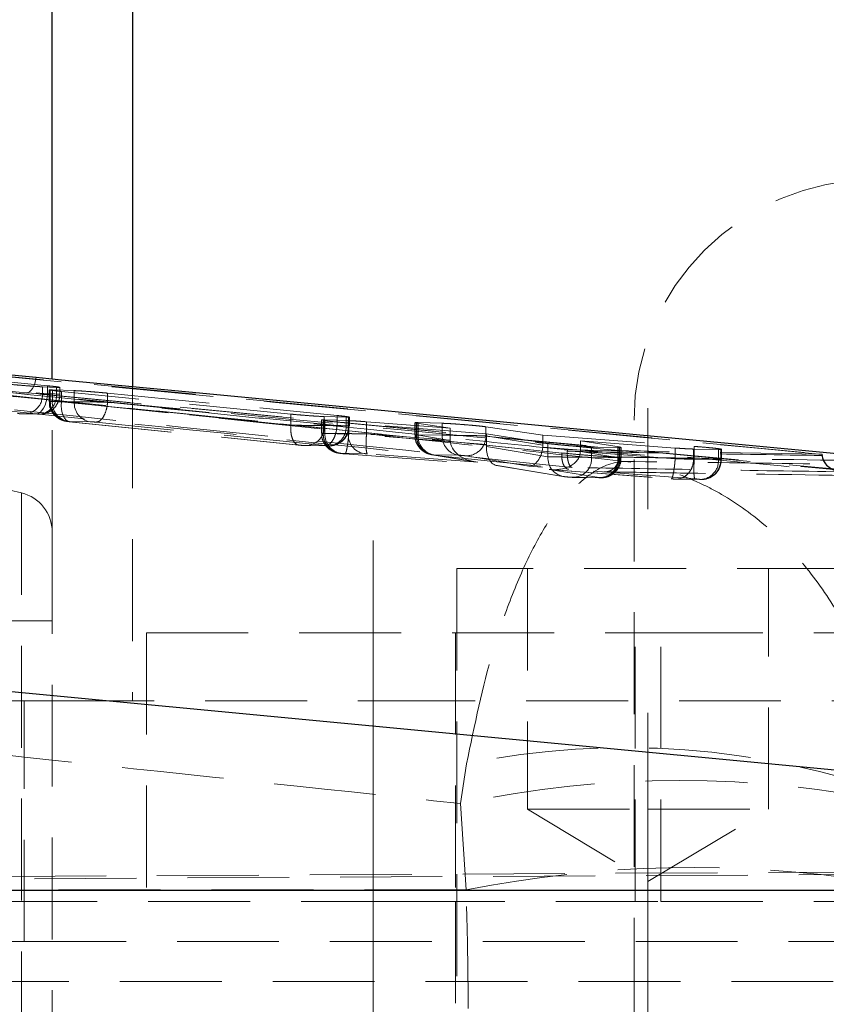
# Model space of a CAD drawing. Header units: millimetres. Extents: x 27 to 395, y 15 to 279.
# Tile 14 of 30: x 130 to 140, y 109 to 122. Entities that reach past the tile are written whole.
import ezdxf

# ---------------------------------------------------------------- set-up
doc = ezdxf.new("R2010")
doc.units = ezdxf.units.MM
doc.linetypes.add('CENTERX2', pattern=[20.32, 12.7, -2.54, 2.54, -2.54])
doc.linetypes.add('HIDDEN', pattern=[1.905, 1.27, -0.635])
doc.layers.add('FORMATO', color=179, linetype='Continuous')

msp = doc.modelspace()

# ---------------------------------------------------------------- linework, layer by layer
at = {"color": 7, "linetype": 'Continuous', "lineweight": 25}
for p, q in [((130.6082, 117.1348), (130.6082, 128.1189)), ((123.0312, 117.8565), (130.4063, 117.154)), ((145.1399, 111.7999), (116.8901, 114.4868)), ((117.015, 110.7594), (145.3848, 110.7594))]:
    msp.add_line(p, q, dxfattribs=at)
at = {"color": 8, "linetype": 'Continuous', "lineweight": 25}
msp.add_line((131.6082, 128.1189), (131.6082, 117.0395), dxfattribs=at)
at = {"color": 7, "linetype": 'HIDDEN', "lineweight": 18}
for p, q in [((114.4993, 118.5299), (136.9592, 116.2107)), ((115.959, 118.5144), (140.1999, 116.1948)), ((130.283, 116.9613), (115.7337, 118.3455)), ((130.5514, 117.048), (126.6191, 117.4297)), ((126.6191, 117.3488), (130.5514, 116.9473)), ((130.6082, 115.2264), (130.6082, 117.1348)), ((130.4067, 116.6983), (126.4744, 117.0998)), ((130.4861, 116.9463), (130.4861, 117.0355)), ((130.4861, 117.0355), (130.6621, 117.0286)), ((130.5514, 116.9473), (130.5514, 117.048)), ((130.5694, 116.9977), (130.5694, 116.853)), ((130.5842, 116.999), (130.6097, 116.9983)), ((130.5842, 116.8534), (130.5842, 116.999)), ((130.6097, 116.9983), (130.8826, 116.9878)), ((130.6097, 116.8534), (130.6097, 116.9983)), ((130.6621, 116.9433), (130.6621, 117.0286)), ((130.6621, 117.0286), (130.6968, 117.0281)), ((130.7019, 116.9437), (130.7019, 117.0294)), ((130.8826, 116.8488), (130.8826, 116.9878)), ((131.6082, 117.0395), (131.6082, 113.1189)), ((141.055, 115.9441), (130.283, 116.9613)), ((141.2007, 115.9228), (130.283, 116.9613)), ((130.6621, 116.9433), (130.4861, 116.9463)), ((130.7221, 116.8491), (130.7221, 116.9781)), ((133.5813, 116.695), (130.7221, 116.9781)), ((131.2984, 116.8436), (131.2984, 116.9563)), ((131.2984, 116.9563), (134.1575, 116.6772)), ((130.6097, 116.8534), (130.8826, 116.8488)), ((133.5813, 116.5572), (130.7221, 116.8491)), ((131.2984, 116.8436), (134.1575, 116.5516)), ((131.2984, 116.8435), (131.2984, 116.8436)), ((130.1809, 116.7021), (130.2491, 116.6973)), ((130.2491, 116.6973), (130.4251, 116.6943)), ((130.2651, 116.6963), (130.4411, 116.6934)), ((130.4251, 116.6943), (130.4067, 116.6983)), ((130.4251, 116.6943), (130.4411, 116.6934)), ((133.5813, 116.5572), (133.5813, 116.695)), ((133.9638, 116.6208), (133.9638, 116.4558)), ((133.9831, 116.6225), (134.0038, 116.6222)), ((133.9831, 116.4563), (133.9831, 116.6225)), ((133.9972, 116.5519), (133.9972, 116.6642)), ((134.2701, 116.656), (133.9972, 116.6642)), ((134.0038, 116.6222), (134.2967, 116.6136)), ((134.0038, 116.4562), (134.0038, 116.6222)), ((134.1575, 116.5517), (134.1575, 116.6772)), ((134.2701, 116.5473), (134.2701, 116.656)), ((134.3001, 116.6557), (134.2701, 116.656)), ((134.3001, 116.5473), (134.3001, 116.6557)), ((134.3104, 116.5477), (134.3104, 116.6573)), ((137.8582, 99.6189), (137.8582, 116.6189)), ((130.8063, 116.6044), (130.8018, 116.6044)), ((131.0793, 116.5998), (130.8063, 116.6044)), ((130.8213, 116.6004), (130.8265, 116.6001)), ((130.8213, 116.6004), (133.6802, 116.3085)), ((130.8265, 116.6001), (133.6854, 116.3082)), ((134.0126, 116.3026), (131.1541, 116.5945)), ((133.5813, 116.5572), (133.5813, 116.5572)), ((134.2701, 116.5473), (133.9972, 116.5519)), ((134.1575, 116.5516), (134.1575, 116.5517)), ((134.2967, 116.4513), (134.2967, 116.6136)), ((134.3031, 116.4489), (134.3031, 116.5835)), ((136.0208, 116.4493), (134.3031, 116.5835)), ((134.5241, 116.5995), (135.5684, 116.5188)), ((134.5241, 116.449), (134.5241, 116.5995)), ((135.1262, 116.5873), (135.1262, 116.4363)), ((135.151, 116.582), (135.127, 116.5869)), ((135.1428, 116.5892), (135.1665, 116.5889)), ((135.1428, 116.4367), (135.1428, 116.5892)), ((135.151, 116.4351), (135.151, 116.582)), ((135.5684, 116.5188), (135.151, 116.582)), ((135.1665, 116.5889), (135.469, 116.5805)), ((135.1665, 116.4367), (135.1665, 116.5889)), ((135.469, 116.4316), (135.469, 116.5805)), ((135.5684, 116.3691), (135.5684, 116.5188)), ((136.0113, 116.4235), (136.0113, 116.5369)), ((136.0113, 116.5369), (136.7218, 116.4313)), ((133.9831, 116.4562), (133.9831, 116.4563)), ((133.9831, 116.4562), (134.0038, 116.4561)), ((134.0038, 116.4562), (134.2967, 116.4513)), ((134.0038, 116.4561), (134.0038, 116.4562)), ((134.3031, 116.4489), (134.3029, 116.4488)), ((136.0208, 116.317), (134.3031, 116.4489)), ((134.5241, 116.4489), (134.5241, 116.449)), ((134.5241, 116.449), (135.5684, 116.3691)), ((135.5684, 116.3657), (135.151, 116.4351)), ((135.1665, 116.4367), (135.469, 116.4316)), ((136.0113, 116.4235), (136.7218, 116.3072)), ((136.0208, 116.317), (136.0208, 116.4493)), ((136.7852, 116.3285), (136.0208, 116.4493)), ((136.7218, 116.3072), (136.7218, 116.4313)), ((136.7218, 116.4313), (138.6086, 116.2919)), ((133.7602, 116.3029), (134.0332, 116.2983)), ((133.7761, 116.3019), (134.0492, 116.2973)), ((134.0332, 116.2983), (134.0384, 116.2983)), ((136.7852, 116.1638), (136.0203, 116.2908)), ((136.7204, 116.281), (138.6085, 116.1364)), ((136.7852, 116.1638), (136.7852, 116.3285)), ((137.1889, 116.2307), (137.1889, 116.3602)), ((138.3704, 116.2721), (137.1889, 116.3602)), ((137.1889, 116.3602), (137.6704, 116.2855)), ((137.3289, 116.1557), (137.3289, 116.2835)), ((137.6564, 116.2771), (137.3289, 116.2835)), ((137.6564, 116.1502), (137.6564, 116.2771)), ((137.6825, 116.2771), (137.6564, 116.2771)), ((137.6704, 116.1518), (137.6704, 116.2855)), ((137.6825, 116.1502), (137.6825, 116.2771)), ((137.6966, 116.1506), (137.6966, 116.2794)), ((138.3704, 116.1367), (138.3704, 116.2721)), ((138.5996, 116.1343), (138.5996, 116.2594)), ((138.9092, 116.2538), (138.5996, 116.2594)), ((138.6086, 116.1365), (138.6086, 116.2919)), ((138.9378, 116.2539), (138.9092, 116.2538)), ((138.9092, 116.1291), (138.9092, 116.2538)), ((138.9378, 116.1291), (138.9378, 116.2539)), ((138.9493, 116.1295), (138.9493, 116.2558)), ((134.2054, 116.2071), (134.1952, 116.2072)), ((134.4933, 116.2023), (134.2054, 116.2071)), ((134.2551, 116.1998), (136.1565, 116.0539)), ((134.2561, 116.1996), (136.1508, 116.0541)), ((135.9103, 116.0947), (134.5348, 116.1999)), ((135.3395, 116.1885), (135.8773, 116.0991)), ((135.3631, 116.1876), (135.359, 116.1876)), ((135.359, 116.1876), (135.3604, 116.1861)), ((135.3604, 116.1861), (135.9103, 116.0947)), ((135.6656, 116.1825), (135.3631, 116.1876)), ((136.5482, 116.0459), (135.7627, 116.1745)), ((136.9592, 116.2097), (136.9587, 116.2097)), ((136.9592, 116.2097), (136.9592, 116.2107)), ((136.9592, 116.2107), (136.9843, 116.2081)), ((137.027, 116.2481), (137.0265, 116.2308)), ((140.1999, 116.1948), (137.027, 116.2481)), ((137.1889, 116.2307), (137.6704, 116.1518)), ((138.3704, 116.1366), (137.1889, 116.2273)), ((137.6564, 116.1502), (137.3289, 116.1557)), ((138.3704, 116.1366), (138.3704, 116.1367)), ((138.5996, 116.1343), (138.5996, 116.1343)), ((138.9092, 116.1291), (138.5996, 116.1343)), ((138.6085, 116.1364), (138.6086, 116.1365)), ((140.1999, 116.1932), (140.1999, 116.1948)), ((140.2002, 116.179), (140.1999, 116.1932)), ((136.1424, 116.0552), (136.9737, 115.9172)), ((136.1565, 116.0539), (136.9945, 115.9148)), ((138.6174, 115.8875), (136.5482, 116.0459)), ((136.8018, 116.0043), (138.3211, 115.8877)), ((137.4218, 115.9028), (136.8018, 116.0043)), ((136.8154, 116.0031), (138.3232, 115.8873)), ((137.0919, 115.9067), (137.4194, 115.9012)), ((137.1078, 115.9058), (137.4354, 115.9002)), ((137.4194, 115.9012), (137.424, 115.9012)), ((137.424, 115.9012), (137.4218, 115.9028)), ((138.3631, 115.8853), (138.6722, 115.8801)), ((138.379, 115.8843), (138.6882, 115.8791)), ((138.6722, 115.8801), (138.6772, 115.8801)), ((130.2253, 115.7107), (130.2253, 100.5271)), ((130.6082, 115.2264), (130.6082, 101.0114)), ((140.4127, 114.7689), (135.6502, 114.7689)), ((135.6502, 114.7689), (135.6502, 102.2689)), ((136.5315, 114.7689), (136.5315, 111.7689)), ((139.5315, 111.7689), (139.5315, 114.7689)), ((130.6082, 114.1189), (101.1075, 114.1189)), ((131.7815, 113.9689), (138.1926, 113.9689)), ((131.7815, 113.9689), (131.7815, 110.6189)), ((135.6315, 113.9689), (135.6315, 110.6189)), ((137.8704, 110.6189), (137.8704, 113.9689)), ((138.1926, 110.6189), (138.1926, 113.9689)), ((138.1926, 113.9689), (142.2593, 113.9689)), ((130.2586, 110.1189), (130.2586, 113.1189)), ((130.6082, 113.1189), (134.6082, 113.1189)), ((134.6082, 113.1189), (134.6082, 103.1189)), ((134.6082, 113.1189), (146.9738, 113.1189)), ((135.6973, 111.839), (135.7713, 112.3357)), ((135.6973, 111.839), (135.7673, 110.7627)), ((136.5315, 111.7689), (138.0315, 111.7689)), ((136.5315, 111.7689), (138.0315, 110.8676)), ((138.0315, 111.7689), (139.5315, 111.7689)), ((138.0315, 110.8676), (139.5315, 111.7689)), ((140.8036, 110.9857), (94.1176, 110.7502)), ((146.8972, 110.9857), (107.505, 110.7879)), ((135.7673, 110.7627), (114.138, 110.7627)), ((134.9798, 110.6189), (130.0315, 110.6189)), ((134.9798, 110.6189), (138.1926, 110.6189)), ((135.6315, 110.6189), (135.6315, 105.6189)), ((138.1926, 110.6189), (142.2593, 110.6189)), ((125.8582, 110.1189), (130.2586, 110.1189)), ((130.2586, 110.1189), (180.9578, 110.1189)), ((114.3051, 109.6189), (147.3119, 109.6189))]:
    msp.add_line(p, q, dxfattribs=at)
at = {"color": 7, "linetype": 'HIDDEN', "lineweight": 18, "flags": 128}
for points in [[(130.4063, 117.154), (130.4006, 117.1153), (130.3912, 117.0785), (130.3784, 117.0448), (130.3627, 117.0156), (130.3445, 116.9918), (130.3247, 116.9745), (130.304, 116.9642), (130.283, 116.9613)], [(130.4067, 116.6983), (130.4315, 116.7028), (130.4561, 116.7167), (130.4796, 116.7396), (130.501, 116.7705), (130.5195, 116.8083), (130.5345, 116.8516), (130.5452, 116.8985), (130.5514, 116.9473)], [(130.7221, 116.8491), (130.7208, 116.8008), (130.7242, 116.7543), (130.7324, 116.7114), (130.7448, 116.6738), (130.7611, 116.6428), (130.7807, 116.6196), (130.8028, 116.6052), (130.8213, 116.6004)], [(138.9468, 116.1295), (138.9378, 116.1291), (138.9378, 116.1291), (138.9378, 116.1291)]]:
    msp.add_lwpolyline(points, dxfattribs=at)
at = {"color": 7, "linetype": 'Continuous', "lineweight": 25, "flags": 128}
msp.add_lwpolyline([(130.4063, 117.154), (130.7224, 117.1239), (132.0943, 116.9932), (137.582, 116.4707), (141.176, 116.1288)], dxfattribs=at)
at = {"color": 7, "linetype": 'HIDDEN', "lineweight": 18}
for centre, radius, start, end in [((140.8582, 116.6189), 3, 90, 180), ((115.8579, 56.0821), 61.3368, 76.45324, 103.54676), ((130.2538, 116.9301), 0.2328, 268.8442, 3.99594), ((130.4277, 116.9279), 0.2349, 273.2669, 3.76628), ((130.8305, 116.849), 0.2463, 178.97937, 263.30635), ((130.8469, 116.8386), 0.2377, 176.42697, 260.1781), ((131.1199, 116.8341), 0.2377, 176.44029, 260.17375), ((133.7649, 116.5356), 0.2328, 268.84411, 3.99451), ((134.0379, 116.531), 0.2328, 268.8525, 4.00225), ((134.0562, 116.5416), 0.244, 265.82026, 1.33947), ((134.0593, 116.5448), 0.2474, 272.67427, 0.66809), ((134.5339, 116.4365), 0.2377, 176.42426, 260.17269), ((135.3885, 116.4316), 0.2457, 178.81457, 263.09914), ((135.3847, 116.4191), 0.2342, 176.07566, 264.03921), ((135.4037, 116.4218), 0.2377, 176.42642, 260.17707), ((135.7062, 116.4167), 0.2377, 176.42292, 260.17444), ((135.7656, 116.4202), 0.2457, 269.32526, 0.76824), ((137.0189, 116.1477), 0.2342, 176.05413, 264.02669), ((137.0966, 116.1395), 0.2328, 268.84386, 3.99638), ((137.4241, 116.134), 0.2328, 268.83936, 3.99313), ((137.4247, 116.1485), 0.2457, 269.32627, 0.76991), ((137.4403, 116.1429), 0.2423, 266.13518, 1.72644), ((138.6769, 116.1128), 0.2328, 268.85065, 4.00129), ((138.6944, 116.1229), 0.2434, 265.92572, 1.46806), ((138.6978, 116.126), 0.2469, 271.98895, 0.80111), ((130.1082, 115.2264), 0.5, 0, 76.45324), ((137.7579, 102.5624), 9.9733, 70.10535, 101.48993), ((138.4265, 99.0315), 13.0951, 77.9704, 102.0296), ((138.5914, 96.6012), 14.4404, 81.12487, 101.27791)]:
    msp.add_arc(centre, radius, start, end, dxfattribs=at)
for centre, major_axis, ratio, start_param, end_param in [((130.4019, 116.9478), (0.3, -0.004), 0.0061331, 5.7621068, 7.3325412), ((130.8744, 116.8486), (0.3052, -0.0045), 0.0066529, 2.6205619, 2.8266355), ((134.0089, 116.5518), (0.3013, -0.0042), 0.0062637, 5.7620964, 6.0234009), ((134.2256, 116.4562), (0.0025, 0.25), 0.8870592, 1.5796898, 3.0618006), ((135.4295, 116.4319), (0.3033, -0.0043), 0.0064683, 2.8103461, 3.5486645), ((135.431, 116.4318), (0.3051, -0.0045), 0.0066412, 2.620556, 2.8076641), ((135.6717, 116.3635), (-0.0028, 0.2508), 0.4117815, 1.5438862, 1.5573216), ((135.9305, 116.3437), (0.3608, -0.0437), 0.6870885, 3.2284535, 4.7397099), ((136.1766, 116.3029), (0.0301, 0.2483), 0.6194832, 1.6943715, 3.2057072), ((135.917, 116.3228), (-0.0029, 0.2508), 0.4139616, 4.5794385, 4.684446), ((136.5683, 116.2949), (0.0298, 0.2484), 0.6103038, 3.2047555, 4.7295354), ((136.4621, 116.3123), (0.2517, -0.0668), 0.9596168, 0.1445482, 0.2493964), ((136.822, 116.2533), (0.3657, -0.0439), 0.6780652, 4.7386313, 6.3549734), ((136.9285, 116.2359), (0.2531, -0.0643), 0.9571793, 0.2253472, 0.2386305), ((137.3935, 116.1549), (0.3031, -0.0043), 0.0064501, 5.7621372, 5.9754422), ((137.3917, 116.1551), (0.3049, -0.0044), 0.0066303, 5.9773316, 6.7009865), ((138.6478, 116.1336), (0.3014, -0.0042), 0.0062789, 5.762099, 6.0065379), ((133.7002, 108.1189), (0, 15.225), 0.1378661, 4.5378561, 4.8869219)]:
    msp.add_ellipse(centre, major_axis=major_axis, ratio=ratio, start_param=start_param, end_param=end_param, dxfattribs=at)
for points, knots in [([(136.9587, 116.2097), (134.6687, 116.449), (127.183, 117.2312), (119.6959, 117.9941), (114.4993, 118.5237)], [0, 0, 0, 0, 0.3059263, 1, 1, 1, 1]), ([(137.027, 116.2481), (137.0134, 116.2495), (136.5333, 116.2992), (134.1872, 116.5416), (126.9399, 117.2864), (120.1584, 117.9731), (115.2433, 118.4709)], [0, 0, 0, 0, 0.0018692, 0.0661232, 0.3231391, 1, 1, 1, 1]), ([(140.1999, 116.1932), (136.1648, 116.5772), (128.0856, 117.346), (120.003, 118.1203), (115.9589, 118.508), (115.9584, 118.5081)], [0, 0, 0, 0, 0.4994087, 0.9999387, 1, 1, 1, 1]), ([(114.5821, 118.3216), (119.779, 117.792), (127.2666, 117.0291), (134.7532, 116.2468), (137.0435, 116.0075)], [0, 0, 0, 0, 0.6940826, 1, 1, 1, 1]), ([(137.0855, 116.0304), (133.4011, 116.4108), (126.0435, 117.1703), (118.6853, 117.9158), (115.0118, 118.288)], [0, 0, 0, 0, 0.50076011, 1, 1, 1, 1]), ([(115.7689, 118.3326), (119.9077, 117.936), (128.1375, 117.1473), (136.3669, 116.3644), (140.4577, 115.9752)], [0, 0, 0, 0, 0.502896, 1, 1, 1, 1]), ([(137.7365, 116.105), (136.2211, 116.2673), (129.4496, 116.9925), (122.6587, 117.6911), (117.3875, 118.2334)], [0, 0, 0, 0, 0.22378, 1, 1, 1, 1]), ([(130.0765, 117.0669), (130.1075, 117.0639), (130.1695, 117.058), (130.2736, 117.0493), (130.3706, 117.0421), (130.4434, 117.0374), (130.4741, 117.036), (130.4861, 117.0355)], [0, 0, 0, 0, 0.2157015, 0.4314022, 0.6469652, 0.861914, 1, 1, 1, 1]), ([(130.6978, 117.0294), (130.6987, 117.0297), (130.7017, 117.0307), (130.6707, 117.0352), (130.6171, 117.0415), (130.5703, 117.0462), (130.5514, 117.048)], [0, 0, 0, 0, 0.1436361, 0.463462, 0.7841838, 1, 1, 1, 1]), ([(130.7221, 116.9781), (130.694, 116.981), (130.6378, 116.9868), (130.5853, 116.9936), (130.5619, 116.9982), (130.5767, 116.9987), (130.5842, 116.999)], [0, 0, 0, 0, 0.2492976, 0.498652, 0.7467319, 1, 1, 1, 1]), ([(130.8826, 116.9878), (130.9025, 116.9869), (130.9422, 116.9851), (131.0326, 116.9789), (131.1336, 116.9711), (131.2264, 116.9631), (131.2778, 116.9582), (131.2984, 116.9563)], [0, 0, 0, 0, 0.21320005, 0.42635047, 0.64056803, 0.85635209, 1, 1, 1, 1]), ([(130.4411, 116.6934), (130.4487, 116.6934), (130.4724, 116.6933), (130.521, 116.7009), (130.5811, 116.7259), (130.6416, 116.7733), (130.6857, 116.8459), (130.7062, 116.9077), (130.7009, 116.9405), (130.7004, 116.9435)], [0, 0, 0, 0, 0.0643979, 0.2011578, 0.3493211, 0.5462194, 0.7549314, 0.9773274, 1, 1, 1, 1]), ([(130.7221, 116.8491), (130.7221, 116.8491), (130.6925, 116.8496), (130.6383, 116.8507), (130.5839, 116.8522), (130.5639, 116.8528), (130.5728, 116.854), (130.5842, 116.8534), (130.5842, 116.8534)], [0, 0, 0, 0, 0.00014578, 0.24827714, 0.5009955, 0.75406029, 0.9998656, 1, 1, 1, 1]), ([(130.5734, 116.8531), (130.5727, 116.8369), (130.5709, 116.7944), (130.5964, 116.7337), (130.6351, 116.6804), (130.6774, 116.6453), (130.717, 116.6237), (130.7505, 116.6119), (130.7759, 116.6063), (130.7959, 116.6032), (130.812, 116.6013), (130.8241, 116.6001), (130.8273, 116.5998)], [0, 0, 0, 0, 0.1169611, 0.308008, 0.4640576, 0.595595, 0.7050429, 0.7920928, 0.8549284, 0.8990454, 0.9731632, 1, 1, 1, 1]), ([(130.8826, 116.8488), (130.8826, 116.8488), (130.8995, 116.8483), (130.9434, 116.8487), (131.0311, 116.8476), (131.1309, 116.8462), (131.2242, 116.8451), (131.2763, 116.8435), (131.2984, 116.8435), (131.2984, 116.8435)], [0, 0, 0, 0, 0.0001262, 0.2142753, 0.4247345, 0.6349826, 0.8479725, 0.9999615, 1, 1, 1, 1]), ([(131.1541, 116.5945), (131.1708, 116.598), (131.2041, 116.605), (131.2499, 116.6625), (131.2852, 116.7451), (131.294, 116.8107), (131.2984, 116.8435)], [0, 0, 0, 0, 0.2500007, 0.500003, 0.7499958, 1, 1, 1, 1]), ([(130.1756, 116.7024), (130.183, 116.7017), (130.1992, 116.7002), (130.2264, 116.6981), (130.2483, 116.6968), (130.2604, 116.6965), (130.2651, 116.6963)], [0, 0, 0, 0, 0.2418159, 0.5306191, 0.8201368, 1, 1, 1, 1]), ([(133.9972, 116.6642), (133.9772, 116.665), (133.9374, 116.6666), (133.8467, 116.6724), (133.7457, 116.6801), (133.653, 116.688), (133.6017, 116.693), (133.5813, 116.695)], [0, 0, 0, 0, 0.2134145, 0.4267967, 0.6411558, 0.8570336, 1, 1, 1, 1]), ([(133.9645, 116.6208), (133.9643, 116.6209), (133.9584, 116.6225), (133.971, 116.6225), (133.9831, 116.6225)], [0, 0, 0, 0, 0.0396881, 1, 1, 1, 1]), ([(134.1575, 116.6772), (134.1859, 116.6743), (134.2425, 116.6686), (134.293, 116.6618), (134.3143, 116.658), (134.3095, 116.6573), (134.3092, 116.6573)], [0, 0, 0, 0, 0.3239265, 0.6478996, 0.970379, 1, 1, 1, 1]), ([(130.8018, 116.6044), (130.8005, 116.6043), (130.7979, 116.6041), (130.8019, 116.6031), (130.8113, 116.6017), (130.8215, 116.6006), (130.8265, 116.6001)], [0, 0, 0, 0, 0.2403985, 0.4908332, 0.7456344, 1, 1, 1, 1]), ([(131.1541, 116.5945), (131.1502, 116.5949), (131.1407, 116.5958), (131.1237, 116.5973), (131.1058, 116.5986), (131.0898, 116.5995), (131.0828, 116.5997), (131.0793, 116.5998)], [0, 0, 0, 0, 0.1526826, 0.3701841, 0.5824583, 0.7911356, 1, 1, 1, 1]), ([(133.5813, 116.5572), (133.5805, 116.5292), (133.5789, 116.4732), (133.5946, 116.3986), (133.6224, 116.3411), (133.6551, 116.3122), (133.6775, 116.3092), (133.6854, 116.3082)], [0, 0, 0, 0, 0.21587489, 0.43175115, 0.64762058, 0.87679873, 1, 1, 1, 1]), ([(133.9972, 116.5519), (133.9971, 116.5519), (133.9803, 116.5519), (133.936, 116.5522), (133.8482, 116.5531), (133.7479, 116.5545), (133.6556, 116.5559), (133.602, 116.5569), (133.5813, 116.5572), (133.5813, 116.5572)], [0, 0, 0, 0, 0.00012619, 0.21445017, 0.4254985, 0.63628765, 0.84955243, 0.99987379, 1, 1, 1, 1]), ([(134.3031, 116.5835), (134.2684, 116.5863), (134.1989, 116.592), (134.1023, 116.6014), (134.0225, 116.6101), (133.994, 116.6145), (133.9797, 116.6166)], [0, 0, 0, 0, 0.2500485, 0.5000792, 0.750423, 1, 1, 1, 1]), ([(134.0126, 116.3026), (134.0215, 116.3036), (134.0452, 116.3062), (134.0831, 116.3357), (134.1197, 116.393), (134.147, 116.4676), (134.154, 116.5236), (134.1575, 116.5516)], [0, 0, 0, 0, 0.1343173, 0.3592747, 0.5728456, 0.786423, 1, 1, 1, 1]), ([(134.1575, 116.5517), (134.1576, 116.5517), (134.1845, 116.5512), (134.2361, 116.55), (134.2905, 116.5491), (134.3151, 116.5464), (134.3093, 116.5504), (134.3001, 116.5473), (134.3001, 116.5473)], [0, 0, 0, 0, 0.0001473, 0.2364769, 0.489034, 0.74297, 0.9998434, 1, 1, 1, 1]), ([(134.2967, 116.6136), (134.3106, 116.6131), (134.3438, 116.6118), (134.4219, 116.6072), (134.4898, 116.6021), (134.5241, 116.5995)], [0, 0, 0, 0, 0.2623399, 0.6268754, 1, 1, 1, 1]), ([(135.129, 116.5873), (135.1295, 116.5881), (135.1302, 116.5891), (135.1407, 116.5892), (135.1428, 116.5892)], [0, 0, 0, 0, 0.8010168, 1, 1, 1, 1]), ([(135.469, 116.5805), (135.4889, 116.5798), (135.5288, 116.5783), (135.6194, 116.5727), (135.7207, 116.5654), (135.8242, 116.5568), (135.9172, 116.5481), (135.9792, 116.5413), (136.0031, 116.538), (136.0113, 116.5369)], [0, 0, 0, 0, 0.1526126, 0.3052209, 0.457593, 0.6118222, 0.7648745, 0.9188571, 1, 1, 1, 1]), ([(134.3029, 116.4488), (134.2948, 116.449), (134.2523, 116.4496), (134.1719, 116.4508), (134.077, 116.4526), (134.0052, 116.4542), (133.9648, 116.4554), (133.9614, 116.456), (133.9739, 116.4563), (133.9831, 116.4563), (133.9831, 116.4563)], [0, 0, 0, 0, 0.0396743, 0.206467, 0.3851235, 0.5503019, 0.718615, 0.8866932, 0.9999083, 1, 1, 1, 1]), ([(133.9675, 116.4558), (133.9665, 116.4452), (133.9628, 116.4075), (133.9846, 116.349), (134.0216, 116.2918), (134.064, 116.2534), (134.1047, 116.2295), (134.1399, 116.2161), (134.1668, 116.2098), (134.1867, 116.2065), (134.206, 116.2041), (134.2309, 116.2016), (134.2487, 116.2002), (134.256, 116.1996)], [0, 0, 0, 0, 0.071065, 0.2538824, 0.4026943, 0.5286966, 0.6341747, 0.7192055, 0.7819726, 0.8215037, 0.88111, 0.951119, 1, 1, 1, 1]), ([(134.1952, 116.2072), (134.193, 116.2074), (134.1825, 116.2085), (134.1462, 116.2152), (134.0893, 116.2403), (134.0306, 116.2971), (133.9908, 116.3719), (133.9857, 116.4281), (133.9831, 116.4562)], [0, 0, 0, 0, 0.019295, 0.0910961, 0.3184829, 0.5457019, 0.7728496, 1, 1, 1, 1]), ([(134.2551, 116.1998), (134.257, 116.2001), (134.2608, 116.2005), (134.2673, 116.214), (134.274, 116.2363), (134.2808, 116.2674), (134.2874, 116.3059), (134.2935, 116.3502), (134.2988, 116.3985), (134.3016, 116.4321), (134.3029, 116.4488)], [0, 0, 0, 0, 0.1249972, 0.2500095, 0.3749995, 0.5000019, 0.625004, 0.7500054, 0.8749998, 1, 1, 1, 1]), ([(134.2967, 116.4513), (134.2967, 116.4513), (134.3094, 116.4513), (134.3461, 116.451), (134.4233, 116.4503), (134.4902, 116.4495), (134.5241, 116.4489), (134.5241, 116.4489)], [0, 0, 0, 0, 0.0002133, 0.2723605, 0.6360321, 0.9997932, 1, 1, 1, 1]), ([(134.5348, 116.1999), (134.5336, 116.2008), (134.5318, 116.202), (134.5273, 116.2104), (134.522, 116.2335), (134.5185, 116.2902), (134.5188, 116.3648), (134.5224, 116.4209), (134.5241, 116.4489)], [0, 0, 0, 0, 0.08318751, 0.11516889, 0.33637499, 0.55758231, 0.77879069, 1, 1, 1, 1]), ([(135.1303, 116.4361), (135.1296, 116.4199), (135.1278, 116.3774), (135.1534, 116.3167), (135.1921, 116.2634), (135.2346, 116.2282), (135.2745, 116.2066), (135.3081, 116.1949), (135.3295, 116.1902), (135.3383, 116.1887), (135.3399, 116.1885)], [0, 0, 0, 0, 0.135433, 0.353846, 0.5334189, 0.6854894, 0.8119281, 0.9123641, 0.9841194, 1, 1, 1, 1]), ([(135.469, 116.4316), (135.469, 116.4316), (135.4859, 116.4316), (135.5305, 116.4312), (135.6188, 116.4303), (135.7212, 116.4289), (135.8242, 116.4274), (135.9176, 116.4257), (135.9785, 116.4243), (136.0036, 116.4238), (136.0113, 116.4235), (136.0113, 116.4235)], [0, 0, 0, 0, 0.00009, 0.152766, 0.3079889, 0.4545354, 0.6152673, 0.7651549, 0.9174524, 0.9999139, 1, 1, 1, 1]), ([(133.6804, 116.3085), (133.6818, 116.3083), (133.6918, 116.3073), (133.7135, 116.3054), (133.743, 116.3033), (133.7625, 116.3022), (133.7733, 116.302), (133.7757, 116.3019)], [0, 0, 0, 0, 0.0481658, 0.3350932, 0.6089372, 0.9103325, 1, 1, 1, 1]), ([(133.6854, 116.3082), (133.6893, 116.3078), (133.6988, 116.3069), (133.7158, 116.3054), (133.7338, 116.3041), (133.7497, 116.3032), (133.7567, 116.303), (133.7602, 116.3029)], [0, 0, 0, 0, 0.1528034, 0.3712838, 0.5849378, 0.7953297, 1, 1, 1, 1]), ([(134.0384, 116.2983), (134.0394, 116.2984), (134.0414, 116.2987), (134.0365, 116.2998), (134.0269, 116.3011), (134.0173, 116.3021), (134.0126, 116.3026)], [0, 0, 0, 0, 0.2522841, 0.504403, 0.7593948, 1, 1, 1, 1]), ([(134.049, 116.2973), (134.0505, 116.2973), (134.0582, 116.2972), (134.0671, 116.2975), (134.0742, 116.2978)], [0, 0, 0, 0, 0.1921735, 1, 1, 1, 1]), ([(137.3289, 116.2835), (137.309, 116.2841), (137.2693, 116.2854), (137.1793, 116.2908), (137.0782, 116.2982), (136.9747, 116.3071), (136.8813, 116.3163), (136.8181, 116.3236), (136.7939, 116.3272), (136.7852, 116.3285)], [0, 0, 0, 0, 0.15119119, 0.30235643, 0.45285598, 0.60759209, 0.76005436, 0.91394127, 1, 1, 1, 1]), ([(137.6704, 116.2855), (137.6812, 116.2835), (137.7029, 116.2795), (137.6951, 116.2775), (137.6839, 116.2771), (137.6825, 116.2771)], [0, 0, 0, 0, 0.4654809, 0.9310438, 1, 1, 1, 1]), ([(138.5996, 116.2594), (138.5855, 116.2598), (138.5521, 116.2607), (138.4734, 116.2648), (138.4051, 116.2696), (138.3704, 116.2721)], [0, 0, 0, 0, 0.26250436, 0.62537911, 1, 1, 1, 1]), ([(138.6086, 116.2919), (138.6433, 116.2893), (138.7127, 116.284), (138.8099, 116.2752), (138.8882, 116.2669), (138.9381, 116.26), (138.9553, 116.2555), (138.9431, 116.2544), (138.9378, 116.2539)], [0, 0, 0, 0, 0.1731134, 0.3462165, 0.5195317, 0.6923928, 0.8642226, 1, 1, 1, 1]), ([(134.1952, 116.2072), (134.1948, 116.2071), (134.1931, 116.207), (134.1939, 116.2064), (134.201, 116.2051), (134.2141, 116.2036), (134.2314, 116.2018), (134.246, 116.2006), (134.2537, 116.2), (134.2551, 116.1998)], [0, 0, 0, 0, 0.0586328, 0.2322962, 0.4092254, 0.5860111, 0.7793385, 0.9596891, 1, 1, 1, 1]), ([(134.5348, 116.1999), (134.5286, 116.2004), (134.5163, 116.2013), (134.502, 116.202), (134.4959, 116.2022), (134.4933, 116.2023)], [0, 0, 0, 0, 0.3705483, 0.7405818, 1, 1, 1, 1]), ([(135.7627, 116.1745), (135.7612, 116.1747), (135.7569, 116.1754), (135.7459, 116.1767), (135.7292, 116.1783), (135.7107, 116.1799), (135.6925, 116.1813), (135.6764, 116.1822), (135.6692, 116.1824), (135.6656, 116.1825)], [0, 0, 0, 0, 0.0814554, 0.2357573, 0.3859434, 0.5441636, 0.6941733, 0.8470928, 1, 1, 1, 1]), ([(137.3289, 116.1557), (137.3289, 116.1557), (137.312, 116.1557), (137.267, 116.1561), (137.1803, 116.1569), (137.0787, 116.1584), (136.9765, 116.1598), (136.8812, 116.1616), (136.8198, 116.1627), (136.7927, 116.1638), (136.7853, 116.1638), (136.7852, 116.1638)], [0, 0, 0, 0, 0.0000896, 0.1522101, 0.3083847, 0.4431594, 0.6109686, 0.7581936, 0.9119321, 0.999904, 1, 1, 1, 1]), ([(137.0435, 116.0075), (137.0333, 116.0095), (137.015, 116.0132), (136.9897, 116.0395), (136.9695, 116.0809), (136.9568, 116.1415), (136.9581, 116.1869), (136.9587, 116.2097)], [0, 0, 0, 0, 0.1963026, 0.3521443, 0.5680928, 0.7840496, 1, 1, 1, 1]), ([(136.9843, 116.2081), (136.9759, 116.2086), (136.9675, 116.2091), (136.9592, 116.2097), (136.9592, 116.2097)], [0, 0, 0, 0, 0.99789498, 1, 1, 1, 1]), ([(136.9843, 116.2081), (137.0393, 116.2027), (137.1493, 116.1919), (137.3296, 116.1772), (137.4949, 116.166), (137.6092, 116.1602), (137.6566, 116.1591), (137.6723, 116.1588)], [0, 0, 0, 0, 0.222623, 0.4452335, 0.6676397, 0.8896743, 1, 1, 1, 1]), ([(137.0855, 116.0304), (137.0853, 116.0305), (137.0808, 116.0315), (137.0665, 116.0385), (137.047, 116.066), (137.0323, 116.1191), (137.0255, 116.1742), (137.0262, 116.2119), (137.0265, 116.2308)], [0, 0, 0, 0, 0.0077724, 0.1402987, 0.4591625, 0.6909603, 0.8449786, 1, 1, 1, 1]), ([(137.0265, 116.2308), (137.0267, 116.2308), (137.5536, 116.2218), (138.6154, 116.2027), (139.6703, 116.187), (140.2001, 116.179), (140.2002, 116.179)], [0, 0, 0, 0, 0.0001562, 0.5002802, 0.9999224, 1, 1, 1, 1]), ([(137.4525, 115.9004), (137.4673, 115.9015), (137.5002, 115.9042), (137.5555, 115.9226), (137.6167, 115.9613), (137.6685, 116.0266), (137.6974, 116.0959), (137.6933, 116.1383), (137.692, 116.1508)], [0, 0, 0, 0, 0.1181989, 0.2625508, 0.4450769, 0.6718259, 0.903092, 1, 1, 1, 1]), ([(137.48, 115.9757), (137.4923, 115.9753), (137.5167, 115.9744), (137.5526, 115.9842), (137.5861, 116.0017), (137.6158, 116.0269), (137.6405, 116.0586), (137.6588, 116.0954), (137.6688, 116.1296), (137.6714, 116.1512), (137.6723, 116.1588)], [0, 0, 0, 0, 0.1325217, 0.2650289, 0.3975408, 0.5300586, 0.6625742, 0.795084, 0.9275953, 1, 1, 1, 1]), ([(137.6723, 116.1588), (137.7393, 116.1577), (138.0741, 116.1525), (139.3011, 116.1339), (140.461, 116.1188), (141.3531, 116.1072)], [0, 0, 0, 0, 0.0545856, 0.2729306, 1, 1, 1, 1]), ([(138.3704, 116.1366), (138.369, 116.1198), (138.3662, 116.0863), (138.3606, 116.038), (138.3544, 115.9937), (138.3476, 115.9552), (138.3406, 115.9241), (138.3337, 115.9018), (138.327, 115.8883), (138.3231, 115.8879), (138.3211, 115.8877)], [0, 0, 0, 0, 0.1249991, 0.2499964, 0.3750013, 0.5000033, 0.6249992, 0.7499929, 0.8750051, 1, 1, 1, 1]), ([(138.5996, 116.1343), (138.5971, 116.1062), (138.592, 116.05), (138.5544, 115.9752), (138.4992, 115.9182), (138.44, 115.8904), (138.3935, 115.8834), (138.3712, 115.8848), (138.3631, 115.8853)], [0, 0, 0, 0, 0.2032156, 0.406434, 0.6096515, 0.8128652, 0.9313449, 1, 1, 1, 1]), ([(138.5996, 116.1343), (138.5996, 116.1343), (138.5845, 116.1343), (138.558, 116.1345), (138.5071, 116.135), (138.4507, 116.1354), (138.3984, 116.1367), (138.3704, 116.1367), (138.3704, 116.1367)], [0, 0, 0, 0, 0.000212, 0.3208857, 0.435633, 0.7019117, 0.999788, 1, 1, 1, 1]), ([(138.6085, 116.1364), (138.6067, 116.1084), (138.6031, 116.0524), (138.6025, 115.9778), (138.6057, 115.921), (138.6105, 115.8981), (138.6147, 115.8896), (138.6162, 115.8884), (138.6174, 115.8875)], [0, 0, 0, 0, 0.22114998, 0.44229992, 0.66344384, 0.88459828, 0.91255399, 1, 1, 1, 1]), ([(135.7713, 112.3357), (135.8714, 112.818), (136.0274, 113.5693), (136.3242, 114.4232), (136.5841, 115.0144), (136.8682, 115.4931), (137.1097, 115.7803), (137.3991, 116.0242), (137.5912, 116.1003), (137.7349, 116.1049), (137.7365, 116.105)], [0, 0, 0, 0, 0.22928256, 0.35719006, 0.48510927, 0.61701904, 0.74893949, 0.80512802, 0.99779829, 1, 1, 1, 1]), ([(140.4577, 115.9752), (139.8968, 115.9837), (138.7727, 116.0006), (137.6486, 116.0205), (137.0855, 116.0304)], [0, 0, 0, 0, 0.4990485, 1, 1, 1, 1]), ([(141.952, 116.0544), (141.2455, 116.0621), (139.8389, 116.0773), (138.4352, 116.0958), (137.7365, 116.105)], [0, 0, 0, 0, 0.5022332, 1, 1, 1, 1]), ([(141.1517, 111.9404), (141.0574, 112.437), (140.9105, 113.2106), (140.4728, 114.1186), (140.0466, 114.7603), (139.5349, 115.2974), (139.0667, 115.6368), (138.4783, 115.9451), (138.0642, 116.0657), (137.7401, 116.1045), (137.7365, 116.105)], [0, 0, 0, 0, 0.2292708, 0.3571786, 0.4850984, 0.6169823, 0.7488773, 0.8051243, 0.9977989, 1, 1, 1, 1]), ([(136.9741, 115.9172), (136.988, 115.9153), (137.0091, 115.9124), (137.0374, 115.9099), (137.0474, 115.9092), (137.0484, 115.9091)], [0, 0, 0, 0, 0.6312414, 0.9628628, 1, 1, 1, 1]), ([(136.9945, 115.9148), (136.9961, 115.9146), (137.0005, 115.9139), (137.0118, 115.9126), (137.0289, 115.9109), (137.0475, 115.9093), (137.0656, 115.908), (137.0813, 115.907), (137.0884, 115.9068), (137.0919, 115.9067)], [0, 0, 0, 0, 0.0866185, 0.2432231, 0.3930956, 0.5585572, 0.7019792, 0.8509732, 1, 1, 1, 1]), ([(137.0484, 115.9091), (137.0572, 115.9084), (137.0766, 115.907), (137.0948, 115.9061), (137.1054, 115.9058), (137.1075, 115.9058), (137.1077, 115.9058)], [0, 0, 0, 0, 0.3973186, 0.8821704, 0.9911652, 1, 1, 1, 1]), ([(137.4354, 115.9002), (137.4366, 115.9002), (137.4421, 115.9001), (137.4483, 115.9003), (137.4532, 115.9004)], [0, 0, 0, 0, 0.2118664, 1, 1, 1, 1]), ([(137.48, 115.9757), (137.5471, 115.9746), (137.8821, 115.9691), (139.1096, 115.9497), (140.27, 115.9339), (141.1624, 115.9218)], [0, 0, 0, 0, 0.0545862, 0.27293265, 1, 1, 1, 1]), ([(138.3211, 115.8877), (138.3262, 115.8873), (138.3359, 115.8866), (138.3462, 115.886), (138.3556, 115.8855), (138.3599, 115.8854), (138.3631, 115.8853)], [0, 0, 0, 0, 0.2994851, 0.5705175, 0.6863278, 1, 1, 1, 1]), ([(138.3221, 115.8875), (138.3335, 115.8866), (138.3536, 115.8852), (138.3754, 115.8844), (138.3828, 115.8843), (138.3855, 115.8842)], [0, 0, 0, 0, 0.4611495, 0.8091099, 1, 1, 1, 1]), ([(138.6772, 115.8801), (138.6782, 115.8802), (138.6804, 115.8805), (138.6759, 115.8815), (138.6662, 115.8829), (138.6516, 115.8845), (138.6346, 115.8861), (138.6229, 115.887), (138.6174, 115.8875)], [0, 0, 0, 0, 0.166463, 0.3328046, 0.5011067, 0.673235, 0.8487891, 1, 1, 1, 1]), ([(138.6881, 115.8791), (138.6894, 115.8791), (138.6962, 115.879), (138.7039, 115.8793), (138.71, 115.8794)], [0, 0, 0, 0, 0.2002533, 1, 1, 1, 1]), ([(114.4277, 114.0622), (119.7073, 113.5196), (126.7992, 112.7907), (133.8862, 112.0327), (135.6973, 111.839)], [0, 0, 0, 0, 0.74445039, 1, 1, 1, 1]), ([(130.2253, 113.1189), (128.7797, 113.1189), (125.873, 113.1189), (121.9678, 113.1189), (118.6208, 113.1189), (115.5785, 113.1189), (112.2537, 113.1189), (108.6418, 113.1189), (105.0323, 113.1189), (102.6709, 113.1189), (101.4904, 113.1189)], [0, 0, 0, 0, 0.1544588, 0.3105626, 0.405135, 0.4999838, 0.6235772, 0.7471654, 0.8736032, 1, 1, 1, 1]), ([(130.2253, 113.1189), (130.2737, 113.1189), (130.3703, 113.1189), (130.4936, 113.1189), (130.5892, 113.1189), (130.6016, 113.1189), (130.6082, 113.1189)], [0, 0, 0, 0, 0.1940081, 0.3867414, 0.6770933, 1, 1, 1, 1])]:
    msp.add_open_spline(points, degree=3, knots=knots, dxfattribs=at)
at = {"color": 7, "linetype": 'Continuous', "lineweight": 25}
msp.add_open_spline([(140.2002, 116.179), (140.203, 116.1599), (140.2087, 116.1219), (140.2451, 116.0661), (140.3092, 116.0128), (140.3858, 115.9841), (140.4393, 115.9765), (140.4568, 115.9753), (140.4577, 115.9752)], degree=3, knots=[0, 0, 0, 0, 0.1572203, 0.3135152, 0.5425129, 0.8512099, 0.992132, 1, 1, 1, 1], dxfattribs=at)
at = {"layer": 'FORMATO', "linetype": 'CENTERX2', "lineweight": 18}
for p, q in [((138.0315, 100.2689), (138.0315, 116.7689)), ((134.6082, 115.1189), (134.6082, 101.1189))]:
    msp.add_line(p, q, dxfattribs=at)

doc.saveas('drawing.dxf')
